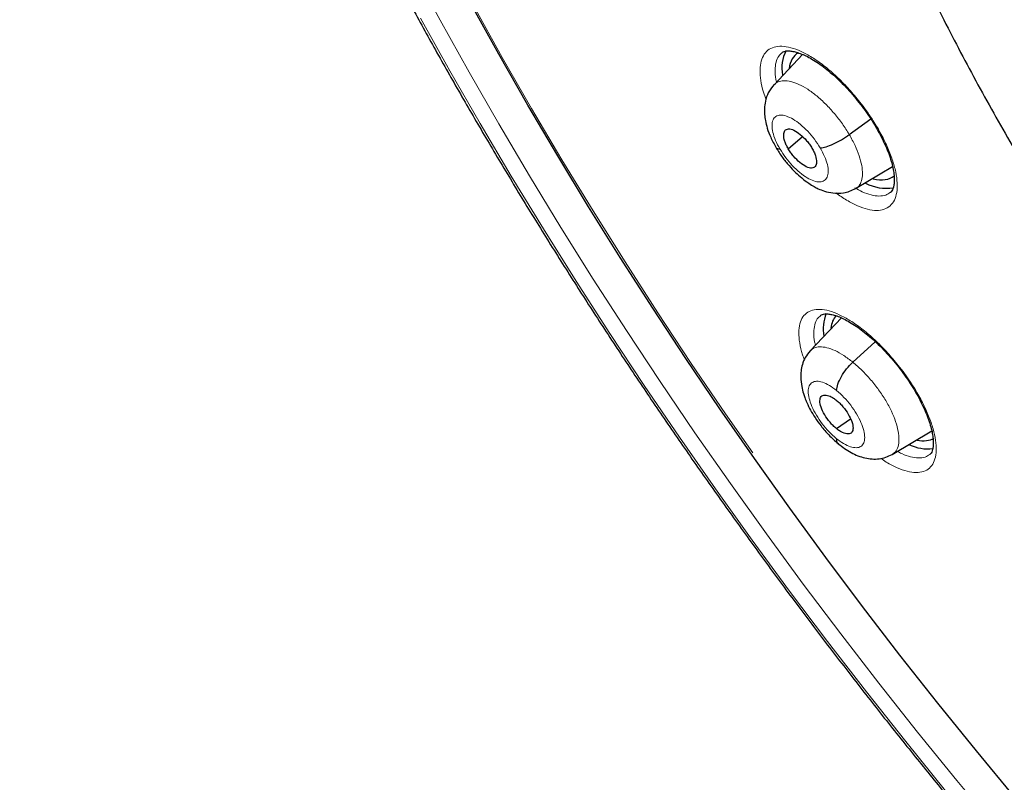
# Model space of a CAD drawing. Header units: millimetres. Extents: x 8 to 2385, y 12 to 2606.
# Tile 44 of 156: x 2156 to 2175, y 890 to 904. Entities that reach past the tile are written whole.
import ezdxf

# ---------------------------------------------------------------- set-up
doc = ezdxf.new("R2010")
doc.units = ezdxf.units.MM

msp = doc.modelspace()

# ---------------------------------------------------------------- linework, layer by layer
at = {"color": 7, "linetype": 'Continuous', "lineweight": 30}
for p, q in [((2170.639, 903.481), (2170.089, 902.9)), ((2171.536, 901.941), (2171.947, 902.245)), ((2170.363, 901.667), (2170.634, 901.905)), ((2171.658, 900.904), (2172.368, 901.328)), ((2171.655, 900.908), (2171.646, 900.901)), ((2171.383, 898.421), (2170.786, 897.791)), ((2171.604, 897.57), (2172.036, 897.962)), ((2171.287, 896.295), (2171.558, 896.484)), ((2172.361, 895.796), (2173.122, 896.251))]:
    msp.add_line(p, q, dxfattribs=at)
at = {"color": 252, "linetype": 'Continuous', "lineweight": 0, "flags": 128}
for points in [[(2174.369, 888.614), (2173.603, 889.535), (2172.848, 890.466), (2172.104, 891.405), (2171.372, 892.354), (2170.652, 893.309), (2169.945, 894.272), (2169.251, 895.241), (2168.57, 896.216), (2167.904, 897.196), (2167.252, 898.18), (2166.615, 899.167), (2165.994, 900.158), (2165.389, 901.151), (2164.8, 902.146), (2164.228, 903.141), (2163.672, 904.137), (2163.135, 905.133)], [(2164.317, 904.408), (2164.866, 903.424), (2165.431, 902.44), (2166.014, 901.457), (2166.612, 900.475), (2167.226, 899.496), (2167.855, 898.52), (2168.499, 897.547), (2169.158, 896.579), (2169.679, 895.83)], [(2163.296, 904.176), (2163.86, 903.164), (2164.442, 902.153), (2165.04, 901.142), (2165.656, 900.133), (2166.287, 899.126), (2166.934, 898.122), (2167.596, 897.122), (2168.273, 896.127), (2168.965, 895.136), (2169.67, 894.152), (2170.389, 893.173), (2171.12, 892.202), (2171.864, 891.239), (2172.62, 890.284), (2173.387, 889.338)]]:
    msp.add_lwpolyline(points, dxfattribs=at)
at = {"color": 7, "linetype": 'Continuous', "lineweight": 30, "flags": 128}
msp.add_lwpolyline([(2174.73, 889.196), (2173.98, 890.103), (2173.239, 891.019), (2172.51, 891.944), (2171.792, 892.877), (2171.087, 893.818), (2170.394, 894.765), (2169.714, 895.719), (2169.047, 896.677), (2168.395, 897.641), (2167.757, 898.609), (2167.134, 899.58), (2166.526, 900.554), (2165.933, 901.531), (2165.357, 902.509), (2164.797, 903.487), (2164.254, 904.466)], dxfattribs=at)
at = {"color": 7, "linetype": 'Continuous', "lineweight": 30}
for centre, radius, start, end in [((2170.936, 903.224), 0.698, 151.614, 191.4319), ((2172.245, 901.753), 0.843, 241.8895, 279.3294), ((2171.823, 898.214), 0.788, 158.4595, 190.4807), ((2173.045, 896.722), 0.817, 244.4109, 276.9788)]:
    msp.add_arc(centre, radius, start, end, dxfattribs=at)
for centre, major_axis, ratio, start_param, end_param in [((2171.458, 902.319), (-0.941, 1.169), 0.458717, 6.214789, 6.703937), ((2171.458, 902.319), (-0.941, 1.169), 0.458717, 2.605724, 3.145404), ((2172.262, 897.316), (-0.946, 1.177), 0.459963, 0.05927, 0.410494), ((2172.262, 897.316), (-0.946, 1.177), 0.459963, 2.649257, 3.06305)]:
    msp.add_ellipse(centre, major_axis=major_axis, ratio=ratio, start_param=start_param, end_param=end_param, dxfattribs=at)
for points, knots in [([(2159.622, 940.022), (2159.62, 940.021), (2159.5, 939.915), (2159.274, 939.688), (2158.946, 939.343), (2158.634, 938.978), (2158.336, 938.598), (2158.052, 938.202), (2157.784, 937.789), (2157.53, 937.36), (2157.291, 936.915), (2157.068, 936.454), (2156.86, 935.978), (2156.667, 935.487), (2156.49, 934.981), (2156.328, 934.46), (2156.182, 933.924), (2156.052, 933.374), (2155.938, 932.811), (2155.84, 932.233), (2155.759, 931.642), (2155.693, 931.039), (2155.643, 930.422), (2155.61, 929.793), (2155.592, 929.152), (2155.591, 928.5), (2155.606, 927.836), (2155.637, 927.16), (2155.684, 926.474), (2155.747, 925.778), (2155.826, 925.072), (2155.921, 924.355), (2156.032, 923.63), (2156.158, 922.895), (2156.301, 922.151), (2156.458, 921.399), (2156.632, 920.639), (2156.821, 919.872), (2157.025, 919.097), (2157.244, 918.315), (2157.479, 917.526), (2157.728, 916.731), (2157.993, 915.93), (2158.272, 915.124), (2158.566, 914.312), (2158.874, 913.496), (2159.196, 912.675), (2159.533, 911.85), (2159.884, 911.022), (2160.248, 910.19), (2160.626, 909.355), (2161.018, 908.517), (2161.422, 907.678), (2161.84, 906.837), (2162.271, 905.994), (2162.715, 905.15), (2163.171, 904.306), (2163.639, 903.462), (2164.119, 902.617), (2164.611, 901.774), (2165.115, 900.931), (2165.63, 900.089), (2166.156, 899.25), (2166.693, 898.412), (2167.241, 897.577), (2167.799, 896.745), (2168.367, 895.916), (2168.945, 895.091), (2169.532, 894.27), (2170.129, 893.453), (2170.735, 892.641), (2171.349, 891.834), (2171.972, 891.033), (2172.603, 890.238), (2173.242, 889.449), (2173.889, 888.667), (2174.543, 887.891), (2175.203, 887.124), (2175.871, 886.363), (2176.545, 885.611), (2177.224, 884.868), (2177.91, 884.133), (2178.601, 883.408), (2179.297, 882.691), (2179.997, 881.985), (2180.703, 881.289), (2181.412, 880.603), (2182.125, 879.929), (2182.734, 879.362), (2183.107, 879.025), (2183.24, 878.905)], [0, 0, 0, 0, 0.000179, 0.011527, 0.022879, 0.034239, 0.04561, 0.056994, 0.068393, 0.079809, 0.091242, 0.102694, 0.114163, 0.12565, 0.137154, 0.148674, 0.160208, 0.171754, 0.183312, 0.19488, 0.206457, 0.21804, 0.22963, 0.241224, 0.252821, 0.264421, 0.276023, 0.287626, 0.29923, 0.310833, 0.322436, 0.334038, 0.345639, 0.357239, 0.368837, 0.380434, 0.392029, 0.403623, 0.415215, 0.426805, 0.438393, 0.44998, 0.461565, 0.473148, 0.48473, 0.496311, 0.50789, 0.519467, 0.531043, 0.542618, 0.554192, 0.565764, 0.577335, 0.588905, 0.600475, 0.612043, 0.62361, 0.635177, 0.646743, 0.658308, 0.669872, 0.681436, 0.692999, 0.704562, 0.716124, 0.727686, 0.739248, 0.750809, 0.76237, 0.77393, 0.785491, 0.797051, 0.808611, 0.820171, 0.831731, 0.843291, 0.854852, 0.866412, 0.877972, 0.889533, 0.901094, 0.912655, 0.924216, 0.935778, 0.94734, 0.958903, 0.970466, 0.98203, 0.993595, 1, 1, 1, 1]), ([(2172.602, 922.851), (2172.584, 922.837), (2172.47, 922.747), (2172.273, 922.563), (2172.011, 922.299), (2171.765, 922.018), (2171.533, 921.72), (2171.316, 921.407), (2171.115, 921.078), (2170.928, 920.732), (2170.757, 920.371), (2170.602, 919.994), (2170.463, 919.602), (2170.34, 919.195), (2170.234, 918.773), (2170.144, 918.337), (2170.072, 917.887), (2170.016, 917.424), (2169.978, 916.948), (2169.956, 916.46), (2169.952, 915.961), (2169.965, 915.45), (2169.995, 914.93), (2170.042, 914.399), (2170.105, 913.86), (2170.185, 913.312), (2170.281, 912.755), (2170.394, 912.191), (2170.522, 911.62), (2170.667, 911.042), (2170.827, 910.458), (2171.002, 909.868), (2171.192, 909.273), (2171.398, 908.673), (2171.618, 908.069), (2171.853, 907.46), (2172.101, 906.848), (2172.364, 906.234), (2172.641, 905.616), (2172.931, 904.997), (2173.235, 904.377), (2173.551, 903.755), (2173.88, 903.133), (2174.221, 902.51), (2174.575, 901.889), (2174.94, 901.268), (2175.317, 900.649), (2175.705, 900.032), (2176.103, 899.417), (2176.512, 898.806), (2176.932, 898.198), (2177.361, 897.594), (2177.799, 896.995), (2178.246, 896.4), (2178.702, 895.811), (2179.166, 895.229), (2179.638, 894.652), (2180.118, 894.083), (2180.604, 893.522), (2181.098, 892.968), (2181.597, 892.422), (2182.102, 891.886), (2182.613, 891.359), (2183.129, 890.842), (2183.649, 890.335), (2184.173, 889.838), (2184.702, 889.353), (2185.092, 889.002), (2185.308, 888.817), (2185.345, 888.785)], [0, 0, 0, 0, 0.00259, 0.016877, 0.031169, 0.045488, 0.059857, 0.074294, 0.088817, 0.103439, 0.118169, 0.133012, 0.147969, 0.163037, 0.17821, 0.193477, 0.208828, 0.224249, 0.239728, 0.255252, 0.270809, 0.286391, 0.301987, 0.317591, 0.333196, 0.348796, 0.364389, 0.379973, 0.395545, 0.411105, 0.426651, 0.442185, 0.457705, 0.473213, 0.488707, 0.50419, 0.519661, 0.535121, 0.550571, 0.566011, 0.581442, 0.596865, 0.61228, 0.627687, 0.643089, 0.658485, 0.673875, 0.689261, 0.704642, 0.72002, 0.735395, 0.750768, 0.766138, 0.781507, 0.796875, 0.812242, 0.827609, 0.842977, 0.858345, 0.873715, 0.889086, 0.90446, 0.919837, 0.935217, 0.9506, 0.965989, 0.981382, 0.99678, 1, 1, 1, 1]), ([(2170.242, 903.515), (2170.249, 903.521), (2170.266, 903.534), (2170.303, 903.546), (2170.358, 903.552), (2170.43, 903.547), (2170.518, 903.527), (2170.618, 903.492), (2170.729, 903.441), (2170.847, 903.374), (2170.973, 903.292), (2171.103, 903.193), (2171.236, 903.082), (2171.369, 902.957), (2171.5, 902.821), (2171.628, 902.676), (2171.752, 902.523), (2171.868, 902.365), (2171.975, 902.205), (2172.073, 902.043), (2172.159, 901.883), (2172.234, 901.726), (2172.295, 901.576), (2172.343, 901.433), (2172.376, 901.301), (2172.396, 901.183), (2172.403, 901.079), (2172.398, 900.992), (2172.385, 900.925), (2172.364, 900.876), (2172.345, 900.846), (2172.331, 900.835), (2172.325, 900.832)], [0, 0, 0, 0, 0.0310446, 0.0651003, 0.0964894, 0.1299331, 0.1630866, 0.196272, 0.2291612, 0.2626034, 0.2965665, 0.3305813, 0.3649658, 0.3996394, 0.4342025, 0.4690225, 0.504006, 0.5389349, 0.5737272, 0.608212, 0.6430366, 0.6776321, 0.711691, 0.7460483, 0.7799632, 0.8129006, 0.8462595, 0.879134, 0.9110088, 0.9436447, 0.9785785, 1, 1, 1, 1]), ([(2170.09, 902.901), (2170.049, 902.85), (2169.974, 902.755), (2169.921, 902.593), (2169.902, 902.45), (2169.905, 902.325), (2169.922, 902.202), (2169.958, 902.057), (2170.023, 901.88), (2170.093, 901.754), (2170.131, 901.686)], [0, 0, 0, 0, 0.156108, 0.2896, 0.400579, 0.490447, 0.582219, 0.698807, 0.838513, 1, 1, 1, 1]), ([(2170.363, 901.667), (2170.349, 901.692), (2170.322, 901.742), (2170.285, 901.836), (2170.267, 901.941), (2170.291, 902.029), (2170.363, 902.06), (2170.469, 902.035), (2170.594, 901.951), (2170.698, 901.849), (2170.772, 901.755), (2170.803, 901.706), (2170.818, 901.682)], [0, 0, 0, 0, 0.062835, 0.125528, 0.25081, 0.375517, 0.5, 0.624483, 0.749191, 0.874472, 0.937165, 1, 1, 1, 1]), ([(2170.977, 901.686), (2171.012, 901.691), (2171.082, 901.7), (2171.231, 901.758), (2171.392, 901.841), (2171.488, 901.908), (2171.536, 901.941)], [0, 0, 0, 0, 0.251686, 0.500903, 0.749298, 1, 1, 1, 1]), ([(2170.13, 901.687), (2170.169, 901.625), (2170.242, 901.508), (2170.372, 901.348), (2170.498, 901.216), (2170.625, 901.102), (2170.745, 901.012), (2170.85, 900.946), (2170.948, 900.896), (2171.069, 900.848), (2171.235, 900.811), (2171.399, 900.815), (2171.545, 900.85), (2171.617, 900.888), (2171.655, 900.908)], [0, 0, 0, 0, 0.109447, 0.208666, 0.297785, 0.376479, 0.464642, 0.533227, 0.581709, 0.649839, 0.740784, 0.856942, 0.925162, 1, 1, 1, 1]), ([(2170.204, 901.663), (2170.174, 901.663), (2170.139, 901.664), (2170.136, 901.685), (2170.135, 901.689)], [0, 0, 0, 0, 0.8288499, 1, 1, 1, 1]), ([(2170.818, 901.682), (2170.832, 901.657), (2170.859, 901.607), (2170.895, 901.513), (2170.914, 901.408), (2170.89, 901.32), (2170.817, 901.289), (2170.712, 901.315), (2170.587, 901.398), (2170.483, 901.5), (2170.409, 901.594), (2170.378, 901.643), (2170.363, 901.667)], [0, 0, 0, 0, 0.062835, 0.125528, 0.250809, 0.375516, 0.499999, 0.624482, 0.74919, 0.874471, 0.937165, 1, 1, 1, 1]), ([(2170.98, 898.466), (2170.987, 898.471), (2171.002, 898.483), (2171.037, 898.494), (2171.089, 898.499), (2171.159, 898.494), (2171.246, 898.475), (2171.344, 898.441), (2171.454, 898.39), (2171.572, 898.324), (2171.697, 898.243), (2171.827, 898.145), (2171.96, 898.034), (2172.093, 897.911), (2172.226, 897.776), (2172.355, 897.632), (2172.48, 897.481), (2172.597, 897.324), (2172.707, 897.164), (2172.806, 897.004), (2172.895, 896.844), (2172.971, 896.688), (2173.035, 896.538), (2173.085, 896.396), (2173.121, 896.264), (2173.143, 896.146), (2173.152, 896.043), (2173.15, 895.956), (2173.138, 895.89), (2173.119, 895.841), (2173.101, 895.811), (2173.088, 895.801), (2173.082, 895.796)], [0, 0, 0, 0, 0.030594, 0.06432, 0.095429, 0.128562, 0.161483, 0.194537, 0.227324, 0.260671, 0.294576, 0.328543, 0.362859, 0.397501, 0.432024, 0.466778, 0.501735, 0.536631, 0.571407, 0.605845, 0.640621, 0.675245, 0.709256, 0.743576, 0.777534, 0.81051, 0.84371, 0.876574, 0.908395, 0.940653, 0.975257, 1, 1, 1, 1]), ([(2170.784, 897.789), (2170.75, 897.748), (2170.686, 897.669), (2170.633, 897.532), (2170.607, 897.404), (2170.6, 897.261), (2170.616, 897.118), (2170.648, 896.986), (2170.683, 896.883), (2170.725, 896.778), (2170.789, 896.648), (2170.88, 896.497), (2170.996, 896.336), (2171.146, 896.159), (2171.261, 896.059), (2171.322, 896.006)], [0, 0, 0, 0, 0.084674, 0.160238, 0.226697, 0.284285, 0.375993, 0.445401, 0.482338, 0.535993, 0.614721, 0.690134, 0.779508, 0.882706, 1, 1, 1, 1]), ([(2171.293, 897.025), (2171.298, 897.065), (2171.309, 897.145), (2171.381, 897.295), (2171.48, 897.446), (2171.562, 897.529), (2171.604, 897.57)], [0, 0, 0, 0, 0.251335, 0.500783, 0.749822, 1, 1, 1, 1]), ([(2171.287, 896.295), (2171.266, 896.313), (2171.224, 896.349), (2171.145, 896.437), (2171.057, 896.559), (2170.986, 896.707), (2170.963, 896.832), (2170.988, 896.918), (2171.061, 896.948), (2171.149, 896.927), (2171.229, 896.884), (2171.271, 896.852), (2171.291, 896.836)], [0, 0, 0, 0, 0.062834, 0.125532, 0.250819, 0.375512, 0.499983, 0.62447, 0.749178, 0.874464, 0.937163, 1, 1, 1, 1]), ([(2171.291, 896.836), (2171.312, 896.818), (2171.354, 896.782), (2171.433, 896.694), (2171.521, 896.572), (2171.592, 896.424), (2171.616, 896.299), (2171.591, 896.213), (2171.517, 896.183), (2171.429, 896.204), (2171.349, 896.247), (2171.308, 896.279), (2171.287, 896.295)], [0, 0, 0, 0, 0.062834, 0.125531, 0.250818, 0.375512, 0.499981, 0.624468, 0.749177, 0.874464, 0.937162, 1, 1, 1, 1]), ([(2171.285, 896.106), (2171.287, 896.071), (2171.29, 896.026), (2171.319, 896.011), (2171.326, 896.007)], [0, 0, 0, 0, 0.77932, 1, 1, 1, 1]), ([(2171.322, 896.002), (2171.403, 895.942), (2171.567, 895.819), (2171.793, 895.735), (2171.974, 895.707), (2172.109, 895.711), (2172.239, 895.738), (2172.318, 895.779), (2172.357, 895.799)], [0, 0, 0, 0, 0.244439, 0.49378, 0.620358, 0.747316, 0.874032, 1, 1, 1, 1])]:
    msp.add_open_spline(points, degree=3, knots=knots, dxfattribs=at)
at = {"color": 252, "linetype": 'Continuous', "lineweight": 0}
for points, knots in [([(2169.935, 902.615), (2169.918, 902.662), (2169.87, 902.792), (2169.83, 902.985), (2169.814, 903.189), (2169.837, 903.359), (2169.897, 903.494), (2169.992, 903.587), (2170.12, 903.638), (2170.277, 903.643), (2170.458, 903.604), (2170.659, 903.52), (2170.873, 903.396), (2171.095, 903.233), (2171.318, 903.037), (2171.536, 902.813), (2171.76, 902.548), (2171.963, 902.265), (2172.136, 901.976), (2172.269, 901.712), (2172.368, 901.458), (2172.434, 901.22), (2172.462, 901.007), (2172.454, 900.823), (2172.407, 900.675), (2172.326, 900.566), (2172.209, 900.499), (2172.063, 900.476), (2171.89, 900.499), (2171.697, 900.566), (2171.491, 900.672), (2171.348, 900.773), (2171.279, 900.821)], [0, 0, 0, 0, 0.018799, 0.052355, 0.085912, 0.119504, 0.153095, 0.186731, 0.220367, 0.254038, 0.287708, 0.321388, 0.355067, 0.388728, 0.422387, 0.456007, 0.489627, 0.53152, 0.565071, 0.598623, 0.632174, 0.665725, 0.69929, 0.732856, 0.766461, 0.800066, 0.833715, 0.867364, 0.90104, 0.934716, 0.968393, 1, 1, 1, 1]), ([(2170.244, 903.513), (2170.221, 903.494), (2170.169, 903.45), (2170.123, 903.337), (2170.104, 903.184), (2170.11, 903.052), (2170.13, 902.966), (2170.135, 902.948)], [0, 0, 0, 0, 0.189463, 0.438378, 0.68729, 0.935919, 1, 1, 1, 1]), ([(2170.09, 902.898), (2170.114, 902.918), (2170.164, 902.962), (2170.275, 902.982), (2170.411, 902.967), (2170.566, 902.912), (2170.735, 902.817), (2170.909, 902.688), (2171.084, 902.529), (2171.251, 902.347), (2171.407, 902.149), (2171.493, 902.01), (2171.536, 901.941)], [0, 0, 0, 0, 0.089265, 0.190455, 0.291645, 0.392702, 0.493812, 0.595007, 0.696216, 0.79746, 0.89866, 1, 1, 1, 1]), ([(2170.204, 901.663), (2170.173, 901.719), (2170.113, 901.831), (2170.061, 901.988), (2170.044, 902.125), (2170.065, 902.23), (2170.121, 902.298), (2170.209, 902.323), (2170.323, 902.304), (2170.456, 902.242), (2170.597, 902.142), (2170.738, 902.009), (2170.871, 901.854), (2170.942, 901.742), (2170.977, 901.686)], [0, 0, 0, 0, 0.083333, 0.166663, 0.249997, 0.333332, 0.416664, 0.499997, 0.583327, 0.666661, 0.749995, 0.83333, 0.916664, 1, 1, 1, 1]), ([(2171.536, 901.941), (2171.575, 901.872), (2171.652, 901.733), (2171.731, 901.532), (2171.78, 901.347), (2171.795, 901.183), (2171.775, 901.049), (2171.73, 900.953), (2171.677, 900.921), (2171.655, 900.908)], [0, 0, 0, 0, 0.148855, 0.297504, 0.446218, 0.59488, 0.743522, 0.892039, 1, 1, 1, 1]), ([(2170.977, 901.686), (2171.007, 901.63), (2171.068, 901.518), (2171.12, 901.361), (2171.137, 901.225), (2171.116, 901.119), (2171.06, 901.052), (2170.972, 901.026), (2170.858, 901.045), (2170.726, 901.107), (2170.584, 901.208), (2170.443, 901.34), (2170.31, 901.495), (2170.239, 901.607), (2170.204, 901.663)], [0, 0, 0, 0, 0.083336, 0.16667, 0.250005, 0.333339, 0.416673, 0.500003, 0.583336, 0.666668, 0.750003, 0.833337, 0.916667, 1, 1, 1, 1]), ([(2171.643, 900.917), (2171.69, 900.891), (2171.8, 900.83), (2171.956, 900.777), (2172.11, 900.755), (2172.236, 900.772), (2172.296, 900.813), (2172.325, 900.833)], [0, 0, 0, 0, 0.161473, 0.377629, 0.593785, 0.809763, 1, 1, 1, 1]), ([(2170.672, 897.616), (2170.66, 897.648), (2170.616, 897.764), (2170.578, 897.942), (2170.559, 898.144), (2170.581, 898.312), (2170.638, 898.445), (2170.731, 898.536), (2170.857, 898.585), (2171.013, 898.589), (2171.193, 898.548), (2171.393, 898.463), (2171.607, 898.338), (2171.83, 898.175), (2172.053, 897.979), (2172.272, 897.755), (2172.497, 897.492), (2172.701, 897.21), (2172.876, 896.924), (2173.011, 896.661), (2173.113, 896.409), (2173.181, 896.174), (2173.212, 895.964), (2173.206, 895.782), (2173.161, 895.636), (2173.082, 895.528), (2172.967, 895.464), (2172.822, 895.442), (2172.651, 895.466), (2172.457, 895.536), (2172.285, 895.622), (2172.177, 895.698), (2172.142, 895.722)], [0, 0, 0, 0, 0.013629, 0.0479034, 0.0821782, 0.1165088, 0.1508397, 0.1852272, 0.2196147, 0.2540347, 0.2884547, 0.3228686, 0.3572823, 0.391654, 0.4260255, 0.4603377, 0.4946496, 0.5373401, 0.5716012, 0.6058623, 0.6401219, 0.6743818, 0.7086721, 0.7429627, 0.7773122, 0.811662, 0.8460631, 0.8804643, 0.9148868, 0.9493092, 0.9837132, 1, 1, 1, 1]), ([(2170.983, 898.463), (2170.961, 898.445), (2170.91, 898.402), (2170.866, 898.291), (2170.849, 898.141), (2170.857, 898.007), (2170.88, 897.917), (2170.886, 897.896)], [0, 0, 0, 0, 0.185628, 0.431527, 0.677424, 0.922888, 1, 1, 1, 1]), ([(2170.788, 897.788), (2170.809, 897.808), (2170.857, 897.852), (2170.966, 897.871), (2171.103, 897.855), (2171.259, 897.798), (2171.428, 897.706), (2171.545, 897.616), (2171.604, 897.57)], [0, 0, 0, 0, 0.1427336, 0.3141167, 0.4855214, 0.6569853, 0.8283749, 1, 1, 1, 1]), ([(2171.604, 897.57), (2171.662, 897.52), (2171.779, 897.419), (2171.948, 897.235), (2172.103, 897.038), (2172.239, 896.832), (2172.35, 896.625), (2172.431, 896.425), (2172.48, 896.241), (2172.495, 896.079), (2172.477, 895.945), (2172.433, 895.847), (2172.38, 895.814), (2172.358, 895.8)], [0, 0, 0, 0, 0.093077, 0.186032, 0.279025, 0.371984, 0.464931, 0.557799, 0.650614, 0.743555, 0.836499, 0.929322, 1, 1, 1, 1]), ([(2171.285, 896.106), (2171.238, 896.148), (2171.143, 896.231), (2171.011, 896.387), (2170.898, 896.554), (2170.812, 896.721), (2170.758, 896.878), (2170.74, 897.014), (2170.76, 897.119), (2170.816, 897.186), (2170.904, 897.211), (2171.018, 897.192), (2171.151, 897.132), (2171.246, 897.061), (2171.293, 897.025)], [0, 0, 0, 0, 0.083336, 0.16667, 0.250004, 0.333338, 0.41667, 0.500002, 0.583331, 0.666665, 0.750001, 0.833337, 0.916667, 1, 1, 1, 1]), ([(2171.293, 897.025), (2171.34, 896.983), (2171.435, 896.9), (2171.567, 896.744), (2171.68, 896.577), (2171.766, 896.41), (2171.82, 896.253), (2171.838, 896.118), (2171.818, 896.013), (2171.763, 895.945), (2171.674, 895.92), (2171.56, 895.94), (2171.427, 895.999), (2171.333, 896.071), (2171.285, 896.106)], [0, 0, 0, 0, 0.083336, 0.16667, 0.250004, 0.333338, 0.41667, 0.500002, 0.583331, 0.666665, 0.750001, 0.833337, 0.916667, 1, 1, 1, 1]), ([(2172.462, 895.857), (2172.489, 895.842), (2172.579, 895.792), (2172.716, 895.747), (2172.869, 895.723), (2172.994, 895.738), (2173.054, 895.778), (2173.082, 895.798)], [0, 0, 0, 0, 0.100194, 0.331605, 0.563019, 0.794299, 1, 1, 1, 1])]:
    msp.add_open_spline(points, degree=3, knots=knots, dxfattribs=at)

doc.saveas('drawing.dxf')
